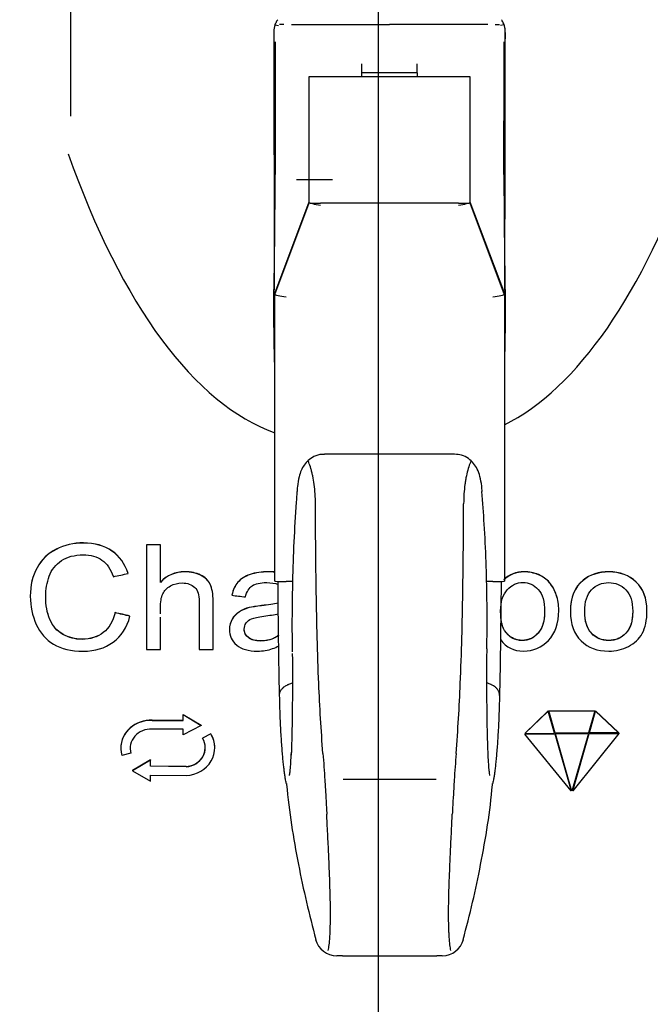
# Model space of a CAD drawing. Header units: millimetres. Extents: x 1138 to 3437, y -700 to 926.
# Tile 40 of 48: x 2530 to 2599, y 109 to 216. Entities that reach past the tile are written whole.
import ezdxf

# ---------------------------------------------------------------- set-up
doc = ezdxf.new("R2010")
doc.units = ezdxf.units.MM
doc.dimstyles.get("Standard").update_dxf_attribs({"dimtxt": 20, "dimasz": 10, "dimexe": 11, "dimexo": 11, "dimgap": 11, "dimtad": 0, "dimtih": 1, "dimtoh": 1, "dimdsep": 46, "dimtxsty": 'Standard', "dimcen": 0.09, "dimclrd": 256, "dimclre": 256, "dimclrt": 256, "dimadec": 0, "dimazin": 0, "dimtfac": 1, "dimtofl": 0, "dimtmove": 0, "dimatfit": 3, "dimfxl": 1, "dimtolj": 1, "dimtzin": 0, "dimarcsym": 0})

# ---------------------------------------------------------------- blocks, each defined once
blk = doc.blocks.new('*D7')
at = {"lineweight": -2, "transparency": 16777216}
for p, q in [((2354.7, 348.75), (2354.7, 8.66)), ((2818.2, 348.75), (2818.2, 8.66)), ((2364.7, 19.66), (2548.78, 19.66)), ((2808.2, 19.66), (2624.11, 19.66))]:
    blk.add_line(p, q, dxfattribs=at)
at = {"lineweight": 18, "transparency": 16777216}
for points in [[(2364.7, 21.33), (2364.7, 17.99), (2354.7, 19.66)], [(2808.2, 21.33), (2808.2, 17.99), (2818.2, 19.66)]]:
    blk.add_solid(points, dxfattribs=at)
at = {"layer": 'Defpoints', "color": 0, "lineweight": 18, "transparency": 16777216}
for p in [(2354.7, 359.75), (2818.2, 359.75), (2818.2, 19.66)]:
    blk.add_point(p, dxfattribs=at)
at = {"lineweight": 18, "transparency": 16777216, "insert": (2586.45, 19.66), "char_height": 20, "attachment_point": 5}
blk.add_mtext('\\A1;467', dxfattribs=at)
blk = doc.blocks.new('*D8')
at = {"lineweight": -2, "transparency": 16777216}
for p, q in [((2569.15, 493.05), (2569.15, 74.71)), ((2354.7, 348.75), (2354.7, 74.71)), ((2364.7, 85.71), (2427.59, 85.71)), ((2559.15, 85.71), (2496.26, 85.71))]:
    blk.add_line(p, q, dxfattribs=at)
at = {"lineweight": 18, "transparency": 16777216}
for points in [[(2364.7, 87.38), (2364.7, 84.05), (2354.7, 85.71)], [(2559.15, 87.38), (2559.15, 84.05), (2569.15, 85.71)]]:
    blk.add_solid(points, dxfattribs=at)
at = {"layer": 'Defpoints', "color": 0, "lineweight": 18, "transparency": 16777216}
for p in [(2569.15, 504.05), (2354.7, 359.75), (2569.15, 85.71)]:
    blk.add_point(p, dxfattribs=at)
at = {"lineweight": 18, "transparency": 16777216, "insert": (2461.92, 85.71), "char_height": 20, "attachment_point": 5}
blk.add_mtext('\\A1;218', dxfattribs=at)

msp = doc.modelspace()

# ---------------------------------------------------------------- linework, layer by layer
for p, q in [((2535.648, 260.659), (2535.648, 205.697)), ((2557.929, 215.657), (2558.311, 215.584)), ((2558.898, 215.682), (2558.419, 215.682)), ((2560.245, 215.682), (2570.398, 215.682)), ((2580.551, 215.682), (2570.398, 215.682)), ((2581.897, 215.682), (2582.377, 215.682)), ((2582.865, 215.656), (2582.484, 215.584)), ((2582.597, 216.205), (2582.593, 216.206)), ((2567.398, 210.415), (2567.398, 211.415)), ((2573.398, 210.415), (2573.398, 211.415)), ((2573.398, 210.415), (2567.398, 210.415)), ((2567.398, 210.015), (2567.398, 210.415)), ((2573.398, 210.415), (2573.398, 210.015)), ((2561.648, 196.265), (2561.648, 210.015)), ((2561.648, 210.015), (2562.898, 210.015)), ((2561.648, 196.265), (2561.648, 210.015)), ((2562.898, 210.015), (2577.898, 210.015)), ((2577.898, 210.015), (2579.148, 210.015)), ((2579.148, 210.015), (2579.148, 196.265)), ((2560.276, 198.797), (2564.175, 198.797)), ((2557.898, 186.38), (2561.648, 196.374)), ((2579.148, 196.374), (2582.898, 186.38)), ((2557.911, 186.263), (2561.661, 196.257)), ((2577.898, 196.222), (2562.898, 196.222)), ((2579.135, 196.257), (2582.885, 186.263)), ((2557.898, 186.38), (2557.898, 186.271)), ((2557.898, 155.04), (2557.898, 186.271)), ((2557.898, 155.04), (2557.898, 186.271)), ((2582.898, 186.38), (2582.898, 186.271)), ((2582.898, 186.271), (2582.898, 155.04)), ((2582.898, 186.271), (2582.898, 155.04)), ((2577.487, 168.87), (2563.308, 168.87)), ((2543.945, 158.993), (2543.945, 159.009)), ((2545.452, 158.993), (2545.452, 159.009)), ((2534.102, 158.5), (2534.102, 158.516)), ((2540.177, 158.317), (2540.177, 158.333)), ((2532.018, 156.486), (2532.018, 156.502)), ((2541.926, 155.868), (2541.926, 155.884)), ((2549.832, 155.679), (2549.832, 155.695)), ((2555.222, 155.749), (2555.222, 155.765)), ((2586.609, 155.731), (2586.609, 155.747)), ((2550.874, 154.679), (2550.874, 154.695)), ((2553.891, 154.915), (2553.891, 154.931)), ((2559.834, 154.997), (2559.148, 154.997)), ((2581.648, 154.997), (2580.934, 154.997)), ((2587.815, 154.868), (2587.815, 154.884)), ((2553.229, 153.498), (2553.229, 153.514)), ((2588.556, 153.527), (2588.556, 153.543)), ((2531.286, 153.398), (2531.286, 153.382)), ((2556.469, 152.355), (2556.469, 152.371)), ((2540.51, 151.595), (2540.51, 151.611)), ((2554.045, 151.685), (2554.045, 151.701)), ((2555.128, 152.146), (2555.128, 152.162)), ((2588.822, 151.851), (2588.822, 151.867)), ((2590.094, 151.742), (2590.094, 151.726)), ((2598.427, 151.842), (2598.427, 151.858)), ((2542.136, 151.213), (2542.136, 151.229)), ((2553.266, 150.88), (2553.266, 150.896)), ((2534.837, 149.231), (2534.837, 149.246)), ((2552.968, 149.792), (2552.968, 149.776)), ((2592.389, 149.35), (2592.389, 149.366)), ((2596.131, 149.356), (2596.131, 149.372)), ((2555.034, 148.881), (2555.034, 148.897)), ((2551.188, 147.598), (2551.188, 147.614)), ((2587.664, 140.886), (2585.13, 138.449)), ((2587.664, 140.87), (2585.13, 138.433)), ((2587.664, 140.886), (2587.664, 140.87)), ((2588.36, 138.477), (2587.664, 140.886)), ((2588.36, 138.461), (2587.664, 140.87)), ((2587.733, 140.921), (2587.733, 140.905)), ((2587.733, 140.921), (2592.76, 140.921)), ((2588.44, 138.462), (2587.733, 140.905)), ((2587.733, 140.905), (2592.76, 140.905)), ((2592.76, 140.905), (2592.071, 138.493)), ((2592.151, 138.51), (2592.83, 140.887)), ((2592.151, 138.494), (2592.83, 140.871)), ((2592.76, 140.921), (2592.76, 140.905)), ((2592.83, 140.887), (2592.83, 140.871)), ((2592.83, 140.887), (2595.33, 138.537)), ((2592.83, 140.871), (2595.33, 138.521)), ((2544.55, 139.88), (2544.55, 139.864)), ((2544.55, 139.88), (2547.913, 139.88)), ((2544.55, 139.864), (2547.913, 139.864)), ((2547.913, 140.509), (2547.913, 140.493)), ((2547.913, 140.509), (2549.875, 139.338)), ((2547.913, 139.864), (2547.913, 140.493)), ((2547.913, 140.493), (2549.875, 139.322)), ((2547.913, 138.909), (2544.527, 138.909)), ((2549.875, 139.322), (2547.913, 138.29)), ((2547.913, 138.29), (2547.913, 138.909)), ((2549.875, 139.338), (2549.875, 139.322)), ((2550.929, 138.412), (2550.038, 137.935)), ((2550.929, 138.412), (2550.929, 138.396)), ((2585.116, 138.378), (2588.381, 138.406)), ((2585.13, 138.433), (2588.36, 138.461)), ((2585.13, 138.449), (2585.13, 138.433)), ((2588.36, 138.477), (2588.36, 138.461)), ((2588.381, 138.406), (2588.381, 138.39)), ((2588.381, 138.406), (2590.175, 132.204)), ((2592.071, 138.493), (2588.44, 138.462)), ((2588.46, 138.407), (2592.051, 138.438)), ((2588.46, 138.391), (2592.051, 138.422)), ((2588.46, 138.407), (2588.46, 138.391)), ((2592.051, 138.422), (2590.262, 132.161)), ((2595.345, 138.45), (2590.351, 132.193)), ((2590.351, 132.209), (2592.13, 138.438)), ((2590.351, 132.193), (2592.13, 138.422)), ((2592.051, 138.438), (2592.051, 138.422)), ((2592.13, 138.438), (2595.345, 138.466)), ((2592.13, 138.422), (2595.345, 138.45)), ((2592.13, 138.438), (2592.13, 138.422)), ((2595.33, 138.521), (2592.151, 138.494)), ((2592.151, 138.51), (2592.151, 138.494)), ((2595.33, 138.537), (2595.33, 138.521)), ((2595.345, 138.466), (2595.345, 138.45)), ((2550.929, 138.396), (2550.038, 137.919)), ((2550.038, 137.935), (2550.038, 137.919)), ((2585.116, 138.362), (2588.381, 138.39)), ((2585.116, 138.378), (2585.116, 138.362)), ((2590.175, 132.188), (2585.116, 138.362)), ((2588.381, 138.39), (2590.175, 132.188)), ((2590.262, 132.161), (2588.46, 138.391)), ((2541.134, 136.834), (2541.134, 136.818)), ((2542.238, 136.277), (2541.245, 136.031)), ((2542.238, 136.293), (2542.238, 136.277)), ((2551.365, 136.883), (2551.365, 136.899)), ((2544.373, 135.553), (2542.4, 134.396)), ((2544.373, 135.537), (2542.4, 134.38)), ((2544.373, 135.553), (2544.373, 135.537)), ((2544.373, 134.858), (2544.373, 135.537)), ((2542.4, 134.396), (2542.4, 134.38)), ((2542.4, 134.38), (2544.373, 133.224)), ((2548.25, 134.83), (2544.373, 134.874)), ((2548.25, 134.814), (2544.373, 134.858)), ((2548.25, 134.83), (2548.25, 134.814)), ((2544.373, 133.224), (2544.373, 133.903)), ((2544.373, 133.903), (2548.274, 133.859)), ((2565.336, 133.469), (2575.459, 133.469)), ((2590.175, 132.204), (2590.175, 132.188)), ((2590.351, 132.209), (2590.351, 132.193)), ((2562.346, 115.982), (2562.347, 115.985)), ((2578.449, 115.985), (2578.45, 115.982)), ((2565.259, 114.217), (2575.537, 114.217))]:
    msp.add_line(p, q)
for centre, major_axis, ratio, start_param, end_param in [((2563.09, 262.334), (0, 92.045), 0.4, 2.2911956, 3.0000813), ((2575.705, 262.334), (0, 92.045), 0.4, 3.3382204, 3.9919897), ((2562.898, 196.039), (-1.25, 0.227), 0.0337885, 0.0061304, 1.5769268), ((2562.898, 196.265), (-1.25, 0), 0.0349208, 0, 1.5707963), ((2577.898, 196.039), (1.25, 0.227), 0.0337885, 4.7062585, 6.2770549), ((2577.898, 196.265), (-1.25, 0), 0.0349208, 1.5707963, 3.1415927), ((2559.148, 186.045), (-1.25, 0.227), 0.0337885, 0.0061304, 1.5769268), ((2581.648, 186.045), (1.25, 0.227), 0.0337885, 4.7062585, 6.2770549), ((2559.148, 155.04), (1.25, 0), 0.0348995, 3.1415927, 4.712389), ((2581.648, 155.04), (1.25, 0), 0.0348995, 4.712389, 6.2831853), ((2544.417, 136.818), (-3.283, 0), 0.9284767, 4.6718732, 6.5444296), ((2544.417, 136.834), (-3.283, 0), 0.9284767, 4.6718732, 6.2831788), ((2544.417, 136.818), (2.255, 0), 0.9284767, 1.5219111, 3.402837), ((2548.104, 136.899), (3.261, 0), 0.9284767, 6.2831543, 6.8064268), ((2548.104, 136.883), (-2.233, 0), 0.9284767, 1.6364829, 3.6648341), ((2548.104, 136.883), (3.261, 0), 0.9284767, 4.7646365, 6.8064268), ((2544.417, 136.834), (2.255, 0), 0.9284767, 3.1415646, 3.402837), ((2548.104, 136.899), (-2.233, 0), 0.9284767, 1.6364829, 3.141583), ((2564.66, 116.617), (0, -2.4), 0.9999987, 4.9814491, 6.2756486), ((2576.135, 116.617), (0, 2.4), 0.9999986, 3.1482698, 4.4434415)]:
    msp.add_ellipse(centre, major_axis=major_axis, ratio=ratio, start_param=start_param, end_param=end_param)
for points, knots in [([(2558.218, 216.208), (2558.176, 216.157), (2558.052, 215.985), (2557.927, 215.679), (2557.843, 215.361), (2557.814, 215.158), (2557.805, 215.054), (2557.8, 214.98), (2557.798, 214.907), (2557.798, 214.842), (2557.798, 214.795), (2557.798, 214.719), (2557.798, 214.697)], [0, 0, 0, 0, 0.0425635, 0.1375217, 0.2123222, 0.2583195, 0.2899261, 0.3275729, 0.3927207, 0.5502956, 0.8724894, 1, 1, 1, 1]), ([(2559.714, 215.674), (2559.812, 215.677), (2559.91, 215.679), (2560.087, 215.681), (2560.166, 215.682), (2560.245, 215.682)], [0, 0, 0, 0, 0.555199, 0.555199, 1, 1, 1, 1]), ([(2581.082, 215.674), (2580.983, 215.677), (2580.885, 215.679), (2580.708, 215.681), (2580.629, 215.682), (2580.551, 215.682)], [0, 0, 0, 0, 0.555199, 0.555199, 1, 1, 1, 1]), ([(2582.998, 214.14), (2582.998, 214.263), (2582.998, 214.553), (2582.999, 214.762), (2582.999, 214.868), (2582.997, 214.935), (2582.994, 215.025), (2582.984, 215.147), (2582.957, 215.353), (2582.866, 215.692), (2582.746, 216.012), (2582.61, 216.173), (2582.577, 216.208)], [0, 0, 0, 0, 0.1868043, 0.5010581, 0.6811163, 0.775912, 0.8218907, 0.8476389, 0.8733182, 0.9207108, 0.9819403, 1, 1, 1, 1]), ([(2582.998, 214.815), (2582.998, 214.803), (2582.998, 214.789), (2582.998, 214.751), (2582.998, 214.725), (2582.998, 214.666), (2582.998, 214.633), (2582.998, 214.56), (2582.998, 214.519), (2582.998, 214.429), (2582.998, 214.38), (2582.998, 214.297), (2582.998, 214.267), (2582.998, 214.205), (2582.998, 214.173), (2582.998, 214.137)], [0, 0, 0, 0, 0.120107, 0.120107, 0.2960856, 0.2960856, 0.4720642, 0.4720642, 0.6480428, 0.6480428, 0.8240214, 0.8240214, 0.9120107, 0.9120107, 1, 1, 1, 1]), ([(2557.83, 186.49), (2557.832, 186.612), (2557.833, 186.739), (2557.84, 187.413), (2557.847, 188.032), (2557.864, 189.432), (2557.874, 190.191), (2557.889, 191.409), (2557.893, 191.829), (2557.903, 192.696), (2557.908, 193.146), (2557.921, 194.509), (2557.928, 195.444), (2557.936, 196.885), (2557.937, 197.373), (2557.94, 198.358), (2557.94, 198.849), (2557.939, 199.34), (2557.939, 199.341), (2557.939, 199.342)], [0, 0, 0, 0, 0.046103, 0.046103, 0.2368358, 0.2368358, 0.4275687, 0.4275687, 0.5229351, 0.5229351, 0.6183015, 0.6183015, 0.8090344, 0.8090344, 0.9044008, 0.9044008, 0.9997672, 0.9997672, 1, 1, 1, 1]), ([(2582.856, 199.342), (2582.855, 198.366), (2582.857, 197.395), (2582.865, 195.948), (2582.868, 195.465), (2582.875, 194.525), (2582.883, 193.604), (2582.892, 192.719), (2582.902, 191.854), (2582.907, 191.429), (2582.921, 190.196), (2582.931, 189.44), (2582.944, 188.402), (2582.948, 188.072), (2582.955, 187.445), (2582.958, 187.149), (2582.962, 186.742), (2582.964, 186.614), (2582.965, 186.49)], [0, 0, 0, 0, 0.1902727, 0.1902727, 0.2856383, 0.2856383, 0.3810038, 0.4763694, 0.4763694, 0.571735, 0.571735, 0.7624661, 0.7624661, 0.8578316, 0.8578316, 0.9531972, 0.9531972, 1, 1, 1, 1]), ([(2557.897, 178.53), (2557.897, 178.54), (2557.897, 178.55), (2557.89, 178.831), (2557.883, 179.096), (2557.865, 179.871), (2557.855, 180.364), (2557.837, 181.305), (2557.83, 181.752), (2557.819, 182.599), (2557.814, 183), (2557.811, 183.423), (2557.811, 183.47), (2557.81, 183.562), (2557.809, 183.699), (2557.807, 184.01), (2557.806, 184.259), (2557.804, 184.737), (2557.804, 185.026), (2557.804, 185.546), (2557.804, 185.776), (2557.805, 186.078), (2557.805, 186.171), (2557.805, 186.3), (2557.805, 186.341), (2557.805, 186.419), (2557.806, 186.456), (2557.806, 186.631), (2557.807, 186.739), (2557.808, 186.815)], [0, 0, 0, 0, 0.0022596, 0.0022596, 0.0609502, 0.0609502, 0.1783314, 0.1783314, 0.2957127, 0.2957127, 0.4130939, 0.4130939, 0.4277665, 0.4277665, 0.4424392, 0.4717845, 0.5304751, 0.5304751, 0.6478563, 0.6478563, 0.7652376, 0.7652376, 0.8239282, 0.8239282, 0.8532735, 0.8532735, 0.8826188, 0.8826188, 1, 1, 1, 1]), ([(2582.988, 186.815), (2582.989, 186.739), (2582.989, 186.631), (2582.99, 186.355), (2582.991, 186.186), (2582.991, 185.787), (2582.992, 185.557), (2582.992, 185.167), (2582.991, 185.029), (2582.991, 184.846), (2582.991, 184.81), (2582.991, 184.735), (2582.991, 184.697), (2582.991, 184.582), (2582.99, 184.504), (2582.989, 184.104), (2582.987, 183.758), (2582.981, 183.015), (2582.977, 182.618), (2582.966, 181.773), (2582.959, 181.325), (2582.948, 180.733), (2582.945, 180.613), (2582.94, 180.37), (2582.938, 180.247), (2582.93, 179.873), (2582.924, 179.619), (2582.912, 179.093), (2582.905, 178.819), (2582.898, 178.541)], [0, 0, 0, 0, 0.1173778, 0.1173778, 0.2347556, 0.2347556, 0.3521333, 0.3521333, 0.4108222, 0.4108222, 0.4254945, 0.4254945, 0.4401667, 0.4401667, 0.4695111, 0.4695111, 0.5868889, 0.5868889, 0.7042667, 0.7042667, 0.8216445, 0.8216445, 0.8509889, 0.8509889, 0.8803334, 0.8803334, 0.9390223, 0.9390223, 1, 1, 1, 1]), ([(2563.308, 168.837), (2563.208, 168.85), (2562.815, 168.875), (2562.179, 168.65), (2561.539, 168.218), (2561.082, 167.686), (2560.752, 167.073), (2560.51, 166.32), (2560.371, 165.56), (2560.33, 164.983), (2560.322, 164.795)], [0, 0, 0, 0, 0.0490071, 0.1962445, 0.320418, 0.4380292, 0.5626409, 0.7090156, 0.9077369, 1, 1, 1, 1]), ([(2580.473, 164.794), (2580.464, 164.999), (2580.421, 165.59), (2580.27, 166.396), (2579.996, 167.199), (2579.584, 167.875), (2579.01, 168.426), (2578.279, 168.793), (2577.751, 168.859), (2577.486, 168.855)], [0, 0, 0, 0, 0.1004182, 0.2990676, 0.4674267, 0.6014907, 0.7337314, 0.8731682, 1, 1, 1, 1]), ([(2562.33, 163.452), (2562.33, 163.458), (2562.33, 163.464), (2562.328, 163.832), (2562.316, 164.187), (2562.27, 164.885), (2562.236, 165.232), (2562.15, 165.888), (2562.098, 166.199), (2562.008, 166.639), (2561.975, 166.782), (2561.908, 167.053), (2561.872, 167.183), (2561.762, 167.551), (2561.683, 167.773), (2561.571, 168.033), (2561.542, 168.095), (2561.513, 168.153)], [0, 0, 0, 0, 0.0030533, 0.0030533, 0.1898515, 0.1898515, 0.3766498, 0.3766498, 0.563448, 0.563448, 0.6568472, 0.6568472, 0.7502463, 0.7502463, 0.9370446, 0.9370446, 1, 1, 1, 1]), ([(2579.282, 168.153), (2579.253, 168.095), (2579.225, 168.034), (2579.114, 167.777), (2579.034, 167.552), (2578.887, 167.06), (2578.819, 166.791), (2578.728, 166.352), (2578.7, 166.199), (2578.648, 165.886), (2578.624, 165.727), (2578.56, 165.237), (2578.526, 164.897), (2578.479, 164.189), (2578.467, 163.832), (2578.465, 163.464), (2578.465, 163.458), (2578.465, 163.452)], [0, 0, 0, 0, 0.0627129, 0.0627129, 0.2495595, 0.2495595, 0.436406, 0.436406, 0.5298293, 0.5298293, 0.6232526, 0.6232526, 0.8100991, 0.8100991, 0.9969457, 0.9969457, 1, 1, 1, 1]), ([(2560.32, 164.808), (2560.289, 164.415), (2560.044, 161.149), (2559.805, 155.675), (2559.764, 150.594), (2559.785, 148.391)], [0, 0, 0, 0, 0.0719688, 0.5978919, 1, 1, 1, 1]), ([(2581.002, 148.575), (2581.023, 150.069), (2581.025, 154.294), (2580.832, 159.709), (2580.547, 163.62), (2580.447, 164.806)], [0, 0, 0, 0, 0.2759526, 0.7803084, 1, 1, 1, 1]), ([(2563.152, 136.252), (2562.948, 138.797), (2562.801, 141.346), (2562.551, 147.193), (2562.471, 150.494), (2562.37, 157.014), (2562.347, 160.233), (2562.33, 163.452)], [0, 0, 0, 0, 0.2812278, 0.2812278, 0.6452089, 0.6452089, 1, 1, 1, 1]), ([(2577.644, 136.252), (2577.847, 138.797), (2577.994, 141.346), (2578.245, 147.193), (2578.324, 150.494), (2578.425, 157.014), (2578.449, 160.233), (2578.465, 163.452)], [0, 0, 0, 0, 0.2812278, 0.2812278, 0.6452089, 0.6452089, 1, 1, 1, 1]), ([(2540.177, 158.333), (2539.339, 158.913), (2538.306, 159.204), (2535.995, 159.204), (2535.003, 158.974), (2534.102, 158.516)], [0, 0, 0, 0, 0.53125, 0.53125, 1, 1, 1, 1]), ([(2540.177, 158.317), (2539.339, 158.897), (2538.306, 159.188), (2535.995, 159.188), (2535.003, 158.958), (2534.102, 158.5)], [0, 0, 0, 0, 0.53125, 0.53125, 1, 1, 1, 1]), ([(2534.68, 157.267), (2535.314, 157.687), (2536.102, 157.897), (2537.867, 157.897), (2538.548, 157.708), (2539.088, 157.329)], [0, 0, 0, 0, 0.5355872, 0.5355872, 1, 1, 1, 1]), ([(2534.837, 149.231), (2534.193, 149.586), (2533.722, 150.128), (2533.113, 151.574), (2532.959, 152.42), (2532.959, 154.14), (2533.088, 154.868), (2533.603, 156.285), (2534.049, 156.848), (2534.68, 157.267)], [0, 0, 0, 0, 0.2813559, 0.2813559, 0.5627119, 0.5627119, 0.7813559, 0.7813559, 1, 1, 1, 1]), ([(2532.018, 156.502), (2531.531, 155.619), (2531.286, 154.584), (2531.286, 153.397), (2531.286, 153.396), (2531.286, 153.396)], [0, 0, 0, 0, 0.9994639, 0.9994639, 1, 1, 1, 1]), ([(2532.018, 156.486), (2531.531, 155.603), (2531.286, 154.568), (2531.286, 152.291), (2531.503, 151.274), (2531.936, 150.327)], [0, 0, 0, 0, 0.5211268, 0.5211268, 1, 1, 1, 1]), ([(2549.832, 155.695), (2549.345, 155.934), (2548.774, 156.056), (2547.044, 156.056), (2546.155, 155.677), (2545.452, 154.919)], [0, 0, 0, 0, 0.3811252, 0.3811252, 1, 1, 1, 1]), ([(2549.832, 155.679), (2549.345, 155.918), (2548.774, 156.04), (2547.044, 156.04), (2546.155, 155.661), (2545.452, 154.903)], [0, 0, 0, 0, 0.3811252, 0.3811252, 1, 1, 1, 1]), ([(2557.899, 156.032), (2557.692, 156.048), (2557.472, 156.056), (2556.475, 156.056), (2555.8, 155.957), (2555.222, 155.765)], [0, 0, 0, 0, 0.2347022, 0.2347022, 1, 1, 1, 1]), ([(2557.899, 156.016), (2557.692, 156.032), (2557.472, 156.04), (2556.475, 156.04), (2555.8, 155.941), (2555.222, 155.749)], [0, 0, 0, 0, 0.2347022, 0.2347022, 1, 1, 1, 1]), ([(2586.609, 155.747), (2586.119, 155.954), (2585.601, 156.056), (2584.178, 156.056), (2583.438, 155.763), (2582.837, 155.176)], [0, 0, 0, 0, 0.3839627, 0.3839627, 1, 1, 1, 1]), ([(2586.609, 155.731), (2586.119, 155.938), (2585.601, 156.04), (2584.178, 156.04), (2583.438, 155.747), (2582.837, 155.16)], [0, 0, 0, 0, 0.3839627, 0.3839627, 1, 1, 1, 1]), ([(2598.427, 151.86), (2598.426, 153.171), (2598.037, 154.197), (2596.486, 155.683), (2595.488, 156.056), (2593.165, 156.056), (2592.232, 155.75), (2591.469, 155.138)], [0, 0, 0, 0, 0.3450371, 0.3450371, 0.6902202, 0.6902202, 1, 1, 1, 1]), ([(2597.912, 149.335), (2598.254, 149.945), (2598.427, 150.778), (2598.427, 153.154), (2598.037, 154.18), (2596.486, 155.667), (2595.488, 156.04), (2593.165, 156.04), (2592.232, 155.734), (2591.469, 155.122)], [0, 0, 0, 0, 0.218714, 0.218714, 0.4883614, 0.4883614, 0.7580088, 0.7580088, 1, 1, 1, 1]), ([(2545.452, 151.478), (2545.452, 151.69), (2545.452, 151.902), (2545.452, 152.761), (2545.537, 153.271), (2545.869, 154.005), (2546.152, 154.297), (2546.937, 154.728), (2547.358, 154.833), (2548.4, 154.833), (2548.865, 154.676), (2549.191, 154.355)], [0, 0, 0, 0, 0.0701755, 0.0701755, 0.2845182, 0.2845182, 0.4988608, 0.4988608, 0.7132035, 0.7132035, 1, 1, 1, 1]), ([(2551.188, 147.614), (2551.188, 149.358), (2551.188, 151.102), (2551.188, 153.654), (2551.081, 154.269), (2550.874, 154.695)], [0, 0, 0, 0, 0.6835491, 0.6835491, 1, 1, 1, 1]), ([(2551.188, 147.598), (2551.188, 149.342), (2551.188, 151.086), (2551.188, 153.638), (2551.081, 154.253), (2550.874, 154.679)], [0, 0, 0, 0, 0.6835491, 0.6835491, 1, 1, 1, 1]), ([(2554.701, 153.312), (2554.864, 153.898), (2555.112, 154.306), (2555.791, 154.766), (2556.312, 154.88), (2557.517, 154.88), (2557.932, 154.813), (2558.268, 154.679)], [0, 0, 0, 0, 0.3706144, 0.3706144, 0.7412287, 0.7412287, 1, 1, 1, 1]), ([(2583.215, 154.093), (2583.692, 154.623), (2584.264, 154.889), (2585.576, 154.889), (2586.132, 154.632), (2586.593, 154.119)], [0, 0, 0, 0, 0.5023923, 0.5023923, 1, 1, 1, 1]), ([(2591.469, 155.122), (2590.552, 154.387), (2590.094, 153.253), (2590.094, 150.332), (2590.48, 149.263), (2592.012, 147.782), (2593.02, 147.412), (2595.039, 147.412), (2595.755, 147.581), (2596.411, 147.916)], [0, 0, 0, 0, 0.2946889, 0.2946889, 0.5635081, 0.5635081, 0.8323274, 0.8323274, 1, 1, 1, 1]), ([(2592.389, 154.096), (2592.885, 154.62), (2593.51, 154.88), (2595.007, 154.88), (2595.626, 154.618), (2596.128, 154.093)], [0, 0, 0, 0, 0.5031447, 0.5031447, 1, 1, 1, 1]), ([(2549.191, 154.355), (2549.518, 154.037), (2549.681, 153.527), (2549.681, 151.086), (2549.681, 149.342), (2549.681, 147.598)], [0, 0, 0, 0, 0.2854299, 0.2854299, 1, 1, 1, 1]), ([(2558.432, 142.559), (2558.419, 142.991), (2558.397, 143.87), (2558.369, 145.234), (2558.354, 146.174), (2558.346, 146.772), (2558.344, 146.892), (2558.341, 147.133), (2558.336, 147.494), (2558.331, 147.857), (2558.322, 148.585), (2558.31, 149.562), (2558.293, 151.046), (2558.281, 152.048), (2558.268, 153.055), (2558.261, 153.562), (2558.254, 154.072)], [0, 0, 0, 0, 0.125, 0.25, 0.375, 0.375, 0.40625, 0.40625, 0.4375, 0.5, 0.5, 0.625, 0.75, 0.875, 0.875, 1, 1, 1, 1]), ([(2582.542, 154.072), (2582.534, 153.562), (2582.527, 153.055), (2582.514, 152.048), (2582.502, 151.046), (2582.485, 149.562), (2582.474, 148.585), (2582.464, 147.857), (2582.461, 147.615), (2582.457, 147.253), (2582.455, 147.133), (2582.452, 146.892), (2582.45, 146.772), (2582.441, 146.174), (2582.426, 145.234), (2582.399, 143.87), (2582.376, 142.991), (2582.364, 142.559)], [0, 0, 0, 0, 0.125, 0.125, 0.25, 0.375, 0.5, 0.5, 0.5625, 0.5625, 0.59375, 0.59375, 0.625, 0.625, 0.75, 0.875, 1, 1, 1, 1]), ([(2582.929, 149.642), (2582.641, 150.082), (2582.493, 150.799), (2582.493, 152.793), (2582.735, 153.562), (2583.215, 154.093)], [0, 0, 0, 0, 0.495614, 0.495614, 1, 1, 1, 1]), ([(2582.512, 148.633), (2583.108, 147.817), (2583.931, 147.412), (2586.034, 147.412), (2586.939, 147.796), (2588.446, 149.341), (2588.822, 150.434), (2588.822, 152.446), (2588.735, 153.006), (2588.556, 153.527)], [0, 0, 0, 0, 0.291185, 0.291185, 0.5841137, 0.5841137, 0.8770423, 0.8770423, 1, 1, 1, 1]), ([(2586.593, 154.119), (2587.052, 153.606), (2587.284, 152.81), (2587.284, 150.682), (2587.042, 149.889), (2586.082, 148.828), (2585.513, 148.563), (2584.044, 148.563), (2583.403, 148.922), (2582.929, 149.642)], [0, 0, 0, 0, 0.240467, 0.240467, 0.4757206, 0.4757206, 0.7109742, 0.7109742, 1, 1, 1, 1]), ([(2588.822, 151.866), (2588.822, 151.867), (2588.822, 151.867), (2588.822, 152.462), (2588.735, 153.021), (2588.556, 153.543)], [0, 0, 0, 0, 0.0004711, 0.0004711, 1, 1, 1, 1]), ([(2592.389, 149.35), (2591.893, 149.878), (2591.645, 150.668), (2591.645, 152.781), (2591.893, 153.574), (2592.389, 154.096)], [0, 0, 0, 0, 0.5006897, 0.5006897, 1, 1, 1, 1]), ([(2596.128, 154.093), (2596.628, 153.565), (2596.876, 152.793), (2596.876, 150.688), (2596.628, 149.884), (2596.131, 149.356)], [0, 0, 0, 0, 0.4847645, 0.4847645, 1, 1, 1, 1]), ([(2534.837, 149.246), (2534.193, 149.602), (2533.722, 150.144), (2533.114, 151.588), (2532.96, 152.431), (2532.959, 153.395)], [0, 0, 0, 0, 0.500689, 0.500689, 1, 1, 1, 1]), ([(2540.51, 151.611), (2540.287, 150.652), (2539.86, 149.929), (2538.601, 148.952), (2537.829, 148.71), (2536.171, 148.71), (2535.477, 148.888), (2534.837, 149.246)], [0, 0, 0, 0, 0.3525016, 0.3525016, 0.7069089, 0.7069089, 1, 1, 1, 1]), ([(2540.51, 151.595), (2540.287, 150.636), (2539.86, 149.913), (2538.601, 148.936), (2537.829, 148.694), (2536.171, 148.694), (2535.477, 148.872), (2534.837, 149.231)], [0, 0, 0, 0, 0.3525016, 0.3525016, 0.7069089, 0.7069089, 1, 1, 1, 1]), ([(2582.929, 149.657), (2582.902, 149.7), (2582.876, 149.743), (2582.83, 149.83), (2582.808, 149.874), (2582.749, 150.008), (2582.716, 150.1), (2582.658, 150.285), (2582.634, 150.379), (2582.603, 150.521), (2582.594, 150.569), (2582.576, 150.665), (2582.569, 150.713), (2582.547, 150.858), (2582.535, 150.954), (2582.517, 151.147), (2582.51, 151.244), (2582.5, 151.436), (2582.496, 151.533), (2582.494, 151.677), (2582.493, 151.725), (2582.493, 151.783), (2582.493, 151.793), (2582.493, 151.803)], [0, 0, 0, 0, 0.06577, 0.06577, 0.13154, 0.13154, 0.26308, 0.26308, 0.39462, 0.39462, 0.46039, 0.46039, 0.52616, 0.52616, 0.6577, 0.6577, 0.78924, 0.78924, 0.92078, 0.92078, 0.98655, 0.98655, 1, 1, 1, 1]), ([(2587.284, 151.75), (2587.284, 151.741), (2587.284, 151.731), (2587.284, 151.628), (2587.281, 151.534), (2587.268, 151.253), (2587.25, 151.066), (2587.205, 150.786), (2587.187, 150.694), (2587.16, 150.578), (2587.155, 150.555), (2587.143, 150.508), (2587.137, 150.485), (2587.118, 150.416), (2587.105, 150.37), (2587.061, 150.234), (2587.028, 150.145), (2586.954, 149.97), (2586.912, 149.884), (2586.842, 149.758), (2586.817, 149.716), (2586.778, 149.654), (2586.764, 149.634), (2586.737, 149.594), (2586.695, 149.535), (2586.635, 149.458), (2586.587, 149.403), (2586.555, 149.367), (2586.539, 149.349), (2586.456, 149.261), (2586.386, 149.193), (2586.274, 149.097), (2586.236, 149.066), (2586.177, 149.02), (2586.157, 149.005), (2586.117, 148.976), (2586.096, 148.962), (2585.91, 148.836), (2585.731, 148.747), (2585.513, 148.676), (2585.488, 148.669), (2585.439, 148.655), (2585.366, 148.635), (2585.192, 148.599), (2585.041, 148.584), (2584.913, 148.58), (2584.888, 148.579), (2584.836, 148.579), (2584.811, 148.579), (2584.734, 148.581), (2584.683, 148.584), (2584.531, 148.597), (2584.43, 148.612), (2584.282, 148.645), (2584.233, 148.657), (2584.159, 148.679), (2584.135, 148.687), (2584.087, 148.703), (2583.967, 148.746), (2583.763, 148.841), (2583.597, 148.951), (2583.498, 149.026), (2583.479, 149.042), (2583.44, 149.073), (2583.384, 149.121), (2583.33, 149.171), (2583.226, 149.275), (2583.161, 149.347), (2583.04, 149.498), (2582.983, 149.576), (2582.929, 149.657)], [0, 0, 0, 0, 0.0044151, 0.0044151, 0.0477014, 0.0477014, 0.134274, 0.134274, 0.1775603, 0.1775603, 0.1883819, 0.1883819, 0.1992035, 0.1992035, 0.2208466, 0.2208466, 0.2641329, 0.2641329, 0.3074192, 0.3074192, 0.3290624, 0.3290624, 0.3398839, 0.3398839, 0.3507055, 0.3723487, 0.3831702, 0.3831702, 0.3939918, 0.3939918, 0.4372781, 0.4372781, 0.4589213, 0.4589213, 0.4697428, 0.4697428, 0.4805644, 0.4805644, 0.567137, 0.567137, 0.5779586, 0.5779586, 0.5887802, 0.6104233, 0.6537096, 0.6537096, 0.6645312, 0.6645312, 0.6753528, 0.6753528, 0.6969959, 0.6969959, 0.7402822, 0.7402822, 0.7619254, 0.7619254, 0.7727469, 0.7727469, 0.7835685, 0.8268548, 0.8701411, 0.8701411, 0.8809627, 0.8809627, 0.8917843, 0.9134274, 0.9134274, 0.9567137, 0.9567137, 1, 1, 1, 1]), ([(2592.389, 149.366), (2592.313, 149.446), (2592.245, 149.531), (2592.123, 149.707), (2592.068, 149.798), (2591.97, 149.987), (2591.927, 150.085), (2591.852, 150.286), (2591.819, 150.387), (2591.765, 150.591), (2591.742, 150.693), (2591.704, 150.9), (2591.69, 151.004), (2591.666, 151.213), (2591.658, 151.318), (2591.65, 151.476), (2591.648, 151.529), (2591.646, 151.634), (2591.645, 151.687), (2591.645, 151.741), (2591.645, 151.742)], [0, 0, 0, 0, 0.124879, 0.124879, 0.2497581, 0.2497581, 0.3746371, 0.3746371, 0.4995161, 0.4995161, 0.6243951, 0.6243951, 0.7492742, 0.7492742, 0.8741532, 0.8741532, 0.9365927, 0.9365927, 0.9990322, 1, 1, 1, 1]), ([(2596.876, 151.788), (2596.876, 151.773), (2596.876, 151.758), (2596.875, 151.638), (2596.872, 151.533), (2596.86, 151.325), (2596.852, 151.221), (2596.828, 151.014), (2596.813, 150.911), (2596.776, 150.705), (2596.754, 150.603), (2596.7, 150.4), (2596.668, 150.299), (2596.612, 150.148), (2596.592, 150.098), (2596.549, 149.999), (2596.526, 149.951), (2596.453, 149.808), (2596.398, 149.715), (2596.276, 149.538), (2596.207, 149.453), (2596.131, 149.372)], [0, 0, 0, 0, 0.0178626, 0.0178626, 0.1406298, 0.1406298, 0.263397, 0.263397, 0.3861642, 0.3861642, 0.5089313, 0.5089313, 0.6316985, 0.6316985, 0.6930821, 0.6930821, 0.7544657, 0.7544657, 0.8772328, 0.8772328, 1, 1, 1, 1]), ([(2553.266, 150.896), (2553.069, 150.564), (2552.968, 150.194), (2552.968, 149.786), (2552.968, 149.781), (2552.968, 149.775)], [0, 0, 0, 0, 0.9865798, 0.9865798, 1, 1, 1, 1]), ([(2553.266, 150.88), (2553.069, 150.548), (2552.968, 150.178), (2552.968, 149.085), (2553.232, 148.519), (2554.28, 147.633), (2555.031, 147.412), (2556.601, 147.412), (2557.153, 147.502), (2557.671, 147.683)], [0, 0, 0, 0, 0.1825327, 0.1825327, 0.4960128, 0.4960128, 0.8094928, 0.8094928, 1, 1, 1, 1]), ([(2555.034, 148.881), (2554.729, 149.129), (2554.576, 149.44), (2554.576, 150.056), (2554.648, 150.277), (2554.786, 150.478)], [0, 0, 0, 0, 0.6066351, 0.6066351, 1, 1, 1, 1]), ([(2555.034, 148.897), (2554.974, 148.945), (2554.919, 148.998), (2554.819, 149.11), (2554.774, 149.17), (2554.725, 149.251), (2554.716, 149.267), (2554.698, 149.3), (2554.673, 149.35), (2554.652, 149.402), (2554.616, 149.506), (2554.599, 149.577), (2554.585, 149.669), (2554.583, 149.687), (2554.58, 149.724), (2554.578, 149.743), (2554.576, 149.784), (2554.576, 149.806), (2554.576, 149.829)], [0, 0, 0, 0, 0.2079542, 0.2079542, 0.4159084, 0.4159084, 0.467897, 0.467897, 0.5198855, 0.6238626, 0.6238626, 0.8318169, 0.8318169, 0.8838054, 0.8838054, 0.935794, 0.935794, 1, 1, 1, 1]), ([(2558.353, 149.145), (2558.223, 149.039), (2558.077, 148.944), (2557.464, 148.624), (2556.949, 148.508), (2555.781, 148.508), (2555.339, 148.63), (2555.034, 148.881)], [0, 0, 0, 0, 0.1503515, 0.1503515, 0.5728917, 0.5728917, 1, 1, 1, 1]), ([(2558.329, 149.142), (2558.288, 149.109), (2558.246, 149.078), (2558.127, 148.996), (2558.049, 148.949), (2557.928, 148.882), (2557.887, 148.861), (2557.824, 148.83), (2557.803, 148.82), (2557.761, 148.801), (2557.57, 148.716), (2557.371, 148.652), (2557.144, 148.601), (2557.098, 148.591), (2557.028, 148.579), (2557.005, 148.575), (2556.959, 148.567), (2556.843, 148.55), (2556.726, 148.538), (2556.54, 148.526), (2556.446, 148.523), (2556.259, 148.524), (2556.165, 148.527), (2556.048, 148.537), (2556.024, 148.539), (2555.978, 148.544), (2555.907, 148.552), (2555.838, 148.563), (2555.7, 148.588), (2555.609, 148.61), (2555.476, 148.653), (2555.432, 148.669), (2555.346, 148.705), (2555.304, 148.724), (2555.182, 148.788), (2555.105, 148.838), (2555.034, 148.897)], [0, 0, 0, 0, 0.0457827, 0.0457827, 0.1253008, 0.1253008, 0.1650599, 0.1650599, 0.1849394, 0.1849394, 0.2048189, 0.3638551, 0.3638551, 0.4036142, 0.4036142, 0.4234937, 0.4234937, 0.4433732, 0.5228913, 0.5228913, 0.6024095, 0.6024095, 0.6819276, 0.6819276, 0.7018071, 0.7018071, 0.7216866, 0.7614457, 0.7614457, 0.8409638, 0.8409638, 0.8807228, 0.8807228, 0.9204819, 0.9204819, 1, 1, 1, 1]), ([(2596.131, 149.372), (2596.015, 149.247), (2595.888, 149.133), (2595.679, 148.984), (2595.607, 148.937), (2595.494, 148.873), (2595.455, 148.853), (2595.396, 148.823), (2595.376, 148.814), (2595.336, 148.796), (2595.156, 148.716), (2594.967, 148.66), (2594.751, 148.619), (2594.707, 148.612), (2594.619, 148.6), (2594.575, 148.595), (2594.442, 148.583), (2594.353, 148.579), (2594.177, 148.579), (2594.088, 148.582), (2593.956, 148.594), (2593.912, 148.599), (2593.824, 148.611), (2593.779, 148.618), (2593.561, 148.658), (2593.393, 148.707), (2593.192, 148.792), (2593.152, 148.81), (2593.093, 148.838), (2593.073, 148.848), (2593.034, 148.869), (2592.938, 148.921), (2592.773, 149.025), (2592.639, 149.131), (2592.542, 149.216), (2592.51, 149.245), (2592.449, 149.304), (2592.418, 149.335), (2592.389, 149.366)], [0, 0, 0, 0, 0.125, 0.125, 0.1875, 0.1875, 0.21875, 0.21875, 0.234375, 0.234375, 0.25, 0.375, 0.375, 0.40625, 0.40625, 0.4375, 0.4375, 0.5, 0.5, 0.5625, 0.5625, 0.59375, 0.59375, 0.625, 0.625, 0.75, 0.75, 0.78125, 0.78125, 0.796875, 0.796875, 0.8125, 0.875, 0.9375, 0.9375, 0.96875, 0.96875, 1, 1, 1, 1]), ([(2596.131, 149.356), (2595.635, 148.825), (2595.011, 148.563), (2593.51, 148.563), (2592.885, 148.825), (2592.389, 149.35)], [0, 0, 0, 0, 0.4979079, 0.4979079, 1, 1, 1, 1]), ([(2533.826, 148.155), (2534.655, 147.654), (2535.732, 147.403), (2538.331, 147.403), (2539.414, 147.729), (2540.297, 148.379)], [0, 0, 0, 0, 0.5084541, 0.5084541, 1, 1, 1, 1]), ([(2559.812, 147.16), (2559.814, 146.848), (2559.818, 146.112), (2559.82, 145.396), (2559.821, 144.782), (2559.821, 144.477), (2559.821, 144.176), (2559.821, 143.976), (2559.821, 143.877), (2559.82, 143.381), (2559.818, 142.608), (2559.811, 141.503), (2559.8, 140.453), (2559.786, 139.457), (2559.774, 138.83), (2559.765, 138.374), (2559.761, 138.224), (2559.756, 138.003), (2559.754, 137.93), (2559.75, 137.784), (2559.741, 137.426), (2559.722, 136.815), (2559.703, 136.315), (2559.693, 136.074), (2559.693, 136.07)], [0, 0, 0, 0, 0.0672531, 0.1603369, 0.1603369, 0.2068789, 0.2301498, 0.2301498, 0.2534208, 0.2534208, 0.3465047, 0.4395885, 0.5326724, 0.6257563, 0.7188401, 0.7188401, 0.7653821, 0.7653821, 0.788653, 0.788653, 0.811924, 0.9050079, 0.9980917, 1, 1, 1, 1]), ([(2581.002, 143.009), (2581, 143.23), (2580.995, 144.181), (2580.997, 145.743), (2581.007, 147.113), (2581.012, 147.665)], [0, 0, 0, 0, 0.1584345, 0.6700181, 1, 1, 1, 1]), ([(2558.432, 142.559), (2558.431, 142.562), (2558.431, 142.565), (2558.43, 142.571), (2558.43, 142.574), (2558.429, 142.582), (2558.427, 142.6), (2558.424, 142.642), (2558.425, 142.677), (2558.428, 142.748), (2558.434, 142.796), (2558.45, 142.866), (2558.46, 142.902), (2558.472, 142.937), (2558.48, 142.96), (2558.485, 142.972), (2558.509, 143.031), (2558.555, 143.122), (2558.648, 143.255), (2558.725, 143.339), (2558.778, 143.391), (2558.789, 143.402), (2558.812, 143.422), (2558.846, 143.453), (2558.881, 143.482), (2558.955, 143.54), (2559.06, 143.614), (2559.178, 143.682), (2559.27, 143.731), (2559.302, 143.746), (2559.367, 143.777), (2559.4, 143.792), (2559.501, 143.835), (2559.627, 143.883), (2559.759, 143.924), (2559.82, 143.941)], [0, 0, 0, 0, 0.0052881, 0.0052881, 0.0105762, 0.0105762, 0.0211524, 0.0423048, 0.0846095, 0.0846095, 0.1692191, 0.1692191, 0.2115239, 0.2326762, 0.2326762, 0.2538286, 0.2538286, 0.3384382, 0.4230477, 0.5076572, 0.5076572, 0.5288096, 0.5288096, 0.549962, 0.5922668, 0.5922668, 0.6768763, 0.7614859, 0.7614859, 0.8037906, 0.8037906, 0.8460954, 0.8460954, 0.930705, 1, 1, 1, 1]), ([(2582.364, 142.559), (2582.364, 142.562), (2582.365, 142.565), (2582.365, 142.571), (2582.366, 142.574), (2582.367, 142.582), (2582.368, 142.6), (2582.371, 142.642), (2582.371, 142.677), (2582.367, 142.748), (2582.361, 142.796), (2582.345, 142.866), (2582.335, 142.902), (2582.323, 142.937), (2582.315, 142.96), (2582.31, 142.972), (2582.286, 143.031), (2582.24, 143.122), (2582.148, 143.255), (2582.07, 143.339), (2582.017, 143.391), (2582.006, 143.402), (2581.984, 143.422), (2581.95, 143.453), (2581.914, 143.482), (2581.84, 143.54), (2581.735, 143.614), (2581.618, 143.682), (2581.525, 143.731), (2581.493, 143.746), (2581.428, 143.777), (2581.395, 143.792), (2581.295, 143.835), (2581.18, 143.879), (2581.06, 143.917), (2581.011, 143.931)], [0, 0, 0, 0, 0.0053616, 0.0053616, 0.0107232, 0.0107232, 0.0214463, 0.0428927, 0.0857854, 0.0857854, 0.1715708, 0.1715708, 0.2144634, 0.2359098, 0.2359098, 0.2573561, 0.2573561, 0.3431415, 0.4289269, 0.5147123, 0.5147123, 0.5361586, 0.5361586, 0.557605, 0.6004976, 0.6004976, 0.686283, 0.7720684, 0.7720684, 0.8149611, 0.8149611, 0.8578538, 0.8578538, 0.9436392, 1, 1, 1, 1]), ([(2581.32, 133.858), (2581.32, 133.858), (2581.315, 133.881), (2581.286, 134.054), (2581.235, 134.509), (2581.176, 135.286), (2581.118, 136.398), (2581.069, 137.818), (2581.032, 139.531), (2581.009, 141.274), (2581.003, 142.49), (2581.002, 143.009)], [0, 0, 0, 0, 0.0299722, 0.1110208, 0.21572, 0.3394655, 0.4729775, 0.6137559, 0.7567517, 0.8999099, 1, 1, 1, 1]), ([(2559.181, 132.966), (2559.167, 133.01), (2559.153, 133.061), (2559.119, 133.198), (2559.099, 133.289), (2559.059, 133.499), (2559.019, 133.736), (2558.977, 134.027), (2558.953, 134.206), (2558.951, 134.226), (2558.945, 134.266), (2558.943, 134.287), (2558.935, 134.349), (2558.919, 134.476), (2558.903, 134.609), (2558.871, 134.885), (2558.828, 135.276), (2558.766, 135.934), (2558.704, 136.661), (2558.665, 137.193), (2558.627, 137.748), (2558.609, 138.037), (2558.592, 138.338)], [0, 0, 0, 0, 0.076639, 0.076639, 0.1792347, 0.1792347, 0.2818304, 0.384426, 0.384426, 0.3972505, 0.3972505, 0.4100749, 0.4100749, 0.4357239, 0.4870217, 0.4870217, 0.5896174, 0.692213, 0.7948087, 0.8974043, 0.8974043, 1, 1, 1, 1]), ([(2582.204, 138.338), (2582.186, 138.037), (2582.168, 137.748), (2582.13, 137.193), (2582.091, 136.661), (2582.03, 135.934), (2581.967, 135.276), (2581.925, 134.885), (2581.893, 134.609), (2581.877, 134.476), (2581.861, 134.349), (2581.853, 134.287), (2581.85, 134.266), (2581.845, 134.226), (2581.821, 134.045), (2581.777, 133.736), (2581.736, 133.499), (2581.696, 133.289), (2581.677, 133.198), (2581.643, 133.061), (2581.628, 133.009), (2581.614, 132.966)], [0, 0, 0, 0, 0.1025536, 0.1025536, 0.2051072, 0.3076607, 0.4102143, 0.5127679, 0.5127679, 0.5640447, 0.5896831, 0.5896831, 0.6025023, 0.6025023, 0.6153215, 0.717875, 0.8204286, 0.8204286, 0.9229822, 0.9229822, 1, 1, 1, 1]), ([(2559.674, 136.412), (2559.655, 135.978), (2559.618, 135.248), (2559.556, 134.453), (2559.503, 134.002), (2559.477, 133.865), (2559.475, 133.858), (2559.475, 133.858)], [0, 0, 0, 0, 0.2937108, 0.5593365, 0.7979986, 0.9770193, 1, 1, 1, 1]), ([(2563.151, 136.252), (2563.228, 135.274), (2563.295, 134.301), (2563.389, 132.819), (2563.42, 132.308), (2563.478, 131.311), (2563.505, 130.822), (2563.542, 130.114), (2563.553, 129.886), (2563.564, 129.661)], [0, 0, 0, 0, 0.4321819, 0.4321819, 0.6611681, 0.6611681, 0.8901544, 0.8901544, 1, 1, 1, 1]), ([(2577.644, 136.252), (2577.568, 135.274), (2577.5, 134.301), (2577.406, 132.819), (2577.375, 132.308), (2577.317, 131.311), (2577.291, 130.822), (2577.254, 130.114), (2577.242, 129.886), (2577.231, 129.661)], [0, 0, 0, 0, 0.4321819, 0.4321819, 0.6611681, 0.6611681, 0.8901543, 0.8901543, 1, 1, 1, 1]), ([(2559.182, 132.986), (2559.186, 132.945), (2559.439, 129.983), (2560.365, 124.272), (2561.638, 118.694), (2562.382, 115.991)], [0, 0, 0, 0, 0.0071023, 0.5151659, 1, 1, 1, 1]), ([(2578.412, 115.991), (2579.156, 118.689), (2580.429, 124.261), (2581.355, 129.971), (2581.608, 132.937), (2581.612, 132.982)], [0, 0, 0, 0, 0.4839823, 0.9922199, 1, 1, 1, 1]), ([(2563.715, 114.782), (2563.796, 115.124), (2563.857, 115.616), (2563.911, 116.428), (2563.921, 116.61), (2563.938, 116.994), (2563.945, 117.198), (2563.962, 117.834), (2563.968, 118.295), (2563.967, 119.785), (2563.943, 120.92), (2563.877, 122.842), (2563.85, 123.513), (2563.789, 124.902), (2563.756, 125.622), (2563.685, 127.113), (2563.648, 127.883), (2563.595, 129.002), (2563.58, 129.329), (2563.565, 129.66)], [0, 0, 0, 0, 0.2025608, 0.2025608, 0.2564018, 0.2564018, 0.3102429, 0.3102429, 0.417925, 0.417925, 0.6332893, 0.6332893, 0.7409715, 0.7409715, 0.8486536, 0.8486536, 0.9563358, 0.9563358, 1, 1, 1, 1]), ([(2577.08, 114.782), (2577, 115.124), (2576.939, 115.616), (2576.885, 116.428), (2576.875, 116.61), (2576.858, 116.994), (2576.85, 117.198), (2576.833, 117.834), (2576.828, 118.295), (2576.828, 119.785), (2576.852, 120.92), (2576.919, 122.842), (2576.946, 123.513), (2577.006, 124.902), (2577.039, 125.622), (2577.11, 127.113), (2577.147, 127.883), (2577.2, 129.002), (2577.216, 129.329), (2577.231, 129.66)], [0, 0, 0, 0, 0.2025608, 0.2025608, 0.2564018, 0.2564018, 0.3102429, 0.3102429, 0.417925, 0.417925, 0.6332893, 0.6332893, 0.7409715, 0.7409715, 0.8486536, 0.8486536, 0.9563358, 0.9563358, 1, 1, 1, 1]), ([(2565.259, 114.217), (2565.175, 114.217), (2565.099, 114.217), (2564.965, 114.217), (2564.906, 114.217), (2564.806, 114.217), (2564.765, 114.217), (2564.702, 114.217), (2564.68, 114.217), (2564.664, 114.217), (2564.661, 114.217), (2564.66, 114.217)], [0, 0, 0, 0, 0.2248936, 0.2248936, 0.4497872, 0.4497872, 0.6746808, 0.6746808, 0.8995745, 0.8995745, 1, 1, 1, 1]), ([(2576.135, 114.217), (2576.134, 114.217), (2576.131, 114.217), (2576.115, 114.217), (2576.093, 114.217), (2576.031, 114.217), (2575.99, 114.217), (2575.89, 114.217), (2575.831, 114.217), (2575.696, 114.217), (2575.621, 114.217), (2575.537, 114.217)], [0, 0, 0, 0, 0.0998714, 0.0998714, 0.3249035, 0.3249035, 0.5499357, 0.5499357, 0.7749678, 0.7749678, 1, 1, 1, 1])]:
    msp.add_open_spline(points, degree=3, knots=knots)
for points, degree in [([(2557.799, 214.814), (2557.838, 186.774)], 1), ([(2582.957, 186.79), (2582.997, 214.802)], 1), ([(2557.936, 213.784), (2557.935, 208.97), (2557.935, 204.156), (2557.939, 199.342)], 3), ([(2582.856, 199.342), (2582.86, 204.156), (2582.86, 208.97), (2582.86, 213.784)], 3), ([(2545.452, 159.009), (2544.95, 159.009), (2544.447, 159.009), (2543.945, 159.009)], 3), ([(2543.945, 158.993), (2543.945, 155.195), (2543.945, 151.396), (2543.945, 147.598)], 3), ([(2545.452, 158.993), (2544.95, 158.993), (2544.447, 158.993), (2543.945, 158.993)], 3), ([(2545.452, 154.903), (2545.452, 156.267), (2545.452, 157.63), (2545.452, 158.993)], 3), ([(2534.102, 158.516), (2533.201, 158.056), (2532.507, 157.385), (2532.018, 156.502)], 3), ([(2534.102, 158.5), (2533.201, 158.04), (2532.507, 157.369), (2532.018, 156.486)], 3), ([(2541.926, 155.884), (2541.596, 156.936), (2541.013, 157.753), (2540.177, 158.333)], 3), ([(2541.926, 155.868), (2541.596, 156.92), (2541.013, 157.737), (2540.177, 158.317)], 3), ([(2539.088, 157.329), (2539.631, 156.953), (2540.042, 156.346), (2540.328, 155.518)], 3), ([(2540.328, 155.518), (2540.861, 155.635), (2541.393, 155.752), (2541.926, 155.868)], 3), ([(2550.874, 154.695), (2550.664, 155.12), (2550.315, 155.453), (2549.832, 155.695)], 3), ([(2550.874, 154.679), (2550.664, 155.104), (2550.315, 155.437), (2549.832, 155.679)], 3), ([(2555.222, 155.765), (2554.642, 155.569), (2554.196, 155.292), (2553.891, 154.931)], 3), ([(2555.222, 155.749), (2554.642, 155.553), (2554.196, 155.276), (2553.891, 154.915)], 3), ([(2587.815, 154.884), (2587.498, 155.254), (2587.096, 155.543), (2586.609, 155.747)], 3), ([(2587.815, 154.868), (2587.498, 155.238), (2587.096, 155.527), (2586.609, 155.731)], 3), ([(2553.891, 154.931), (2553.583, 154.572), (2553.364, 154.1), (2553.229, 153.514)], 3), ([(2553.891, 154.915), (2553.583, 154.556), (2553.364, 154.084), (2553.229, 153.498)], 3), ([(2558.227, 155.011), (2558.234, 154.542), (2558.243, 154.072)], 2), ([(2582.555, 155.011), (2582.551, 154.698), (2582.547, 154.385), (2582.542, 154.072)], 3), ([(2582.619, 154.927), (2582.619, 154.956), (2582.619, 154.985), (2582.619, 155.014)], 3), ([(2588.556, 153.543), (2588.377, 154.068), (2588.129, 154.514), (2587.815, 154.884)], 3), ([(2588.556, 153.527), (2588.377, 154.052), (2588.129, 154.498), (2587.815, 154.868)], 3), ([(2591.469, 155.138), (2590.553, 154.403), (2590.094, 153.27), (2590.094, 151.743)], 3), ([(2553.229, 153.498), (2553.72, 153.436), (2554.21, 153.374), (2554.701, 153.312)], 3), ([(2556.469, 152.371), (2555.872, 152.304), (2555.426, 152.234), (2555.128, 152.162)], 3), ([(2556.469, 152.355), (2555.872, 152.288), (2555.426, 152.218), (2555.128, 152.146)], 3), ([(2558.277, 152.634), (2557.784, 152.538), (2557.181, 152.45), (2556.469, 152.371)], 3), ([(2558.277, 152.618), (2557.784, 152.522), (2557.181, 152.434), (2556.469, 152.355)], 3), ([(2542.136, 151.229), (2541.594, 151.356), (2541.052, 151.483), (2540.51, 151.611)], 3), ([(2542.136, 151.213), (2541.594, 151.34), (2541.052, 151.467), (2540.51, 151.595)], 3), ([(2554.045, 151.701), (2553.725, 151.5), (2553.464, 151.232), (2553.266, 150.896)], 3), ([(2554.045, 151.685), (2553.725, 151.484), (2553.464, 151.216), (2553.266, 150.88)], 3), ([(2555.128, 152.162), (2554.726, 152.057), (2554.365, 151.905), (2554.045, 151.701)], 3), ([(2555.128, 152.146), (2554.726, 152.041), (2554.365, 151.889), (2554.045, 151.685)], 3), ([(2556.695, 151.213), (2557.313, 151.295), (2557.844, 151.387), (2558.288, 151.488)], 3), ([(2531.936, 150.327), (2532.366, 149.376), (2532.997, 148.653), (2533.826, 148.155)], 3), ([(2540.297, 148.379), (2541.182, 149.029), (2541.794, 149.974), (2542.136, 151.213)], 3), ([(2545.452, 147.598), (2545.452, 148.774), (2545.452, 149.95), (2545.452, 151.126)], 3), ([(2554.786, 150.478), (2554.924, 150.676), (2555.125, 150.828), (2555.379, 150.933)], 3), ([(2555.379, 150.933), (2555.637, 151.035), (2556.076, 151.128), (2556.695, 151.213)], 3), ([(2596.411, 147.916), (2597.067, 148.254), (2597.566, 148.726), (2597.912, 149.335)], 3), ([(2559.785, 148.391), (2559.779, 147.651)], 1), ([(2581.001, 147.651), (2581.002, 148.575)], 1), ([(2582.512, 147.598), (2582.512, 147.943), (2582.512, 148.288), (2582.512, 148.633)], 3), ([(2543.945, 147.598), (2544.447, 147.598), (2544.95, 147.598), (2545.452, 147.598)], 3), ([(2549.681, 147.598), (2550.183, 147.598), (2550.686, 147.598), (2551.188, 147.598)], 3), ([(2557.671, 147.683), (2557.89, 147.759), (2558.113, 147.86), (2558.34, 147.984)], 3), ([(2559.784, 147.666), (2559.786, 147.327)], 1), ([(2558.592, 138.338), (2558.573, 138.653), (2558.538, 139.303), (2558.494, 140.331), (2558.458, 141.414), (2558.439, 142.171), (2558.432, 142.559)], 3), ([(2582.364, 142.559), (2582.356, 142.171), (2582.338, 141.414), (2582.301, 140.331), (2582.257, 139.303), (2582.222, 138.653), (2582.204, 138.338)], 3)]:
    msp.add_open_spline(points, degree=degree)

# ---------------------------------------------------------------- dimensions: what is measured, and where the dimension line sits
at = {"lineweight": 18}
for base, p2, text, picture, middle in [((2569.148, 85.713), (2569.148, 504.049), '218', '*D8', (2461.923, 85.713)), ((2818.198, 19.659), (2818.198, 359.749), '467', '*D7', (2586.448, 19.659))]:
    dim = msp.add_linear_dim(base=base, p1=(2354.698, 359.749), p2=p2, text=text, dimstyle='Standard', dxfattribs=at)
    dim.commit()
    dim.dimension.update_dxf_attribs({"geometry": picture, "text_midpoint": middle})

doc.saveas('drawing.dxf')
